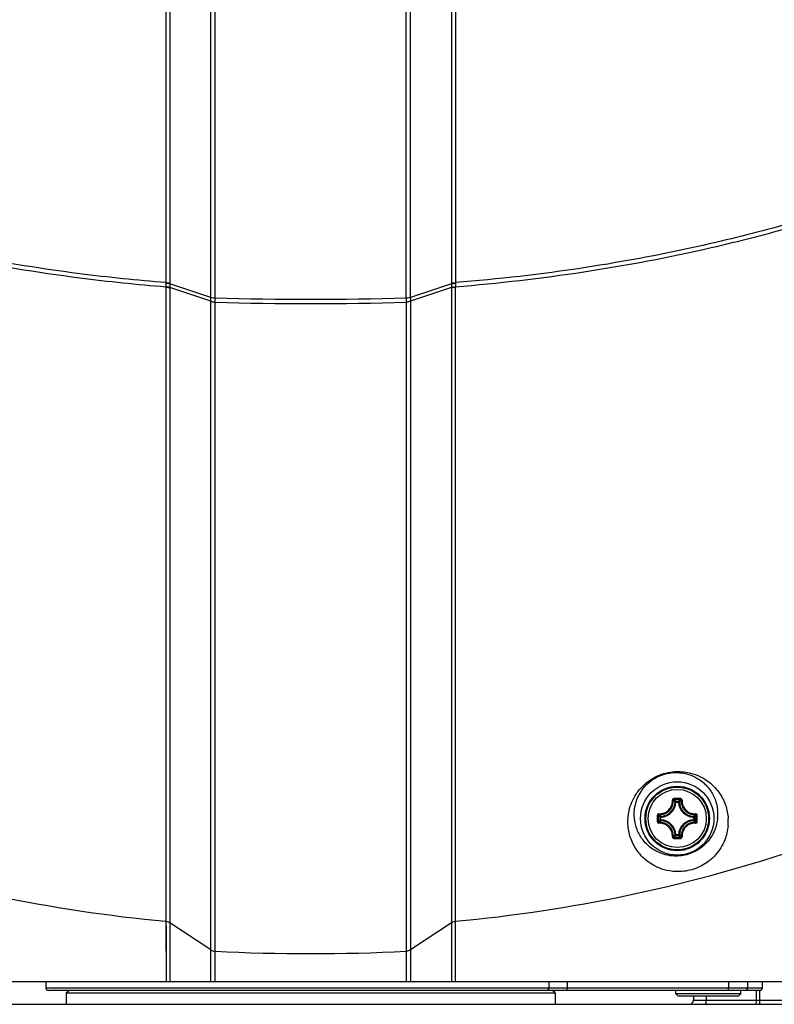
# Model space of a CAD drawing. Header units: millimetres. Extents: x 0 to 420, y -341 to 792.
# Tile 246 of 256: x 258 to 274, y 168 to 189. Entities that reach past the tile are written whole.
import ezdxf

# ---------------------------------------------------------------- set-up
doc = ezdxf.new("R2010")
doc.units = ezdxf.units.MM
doc.header["$LTSCALE"] = 23.1
doc.layers.get('0').update_dxf_attribs({"linetype": 'CONTINUOUS'})
doc.layers.add('DIM_PILOTEES', color=7, linetype='CONTINUOUS')
doc.styles.get("Standard").update_dxf_attribs({"font": 'txt', "width": 0.7})
doc.dimstyles.new('DIMSTYLE_3', dxfattribs={"dimtxt": 2.5, "dimasz": 3.5, "dimexe": 2, "dimexo": 0, "dimtad": 1, "dimdec": 0, "dimlfac": 5.882353, "dimdsep": 46, "dimtxsty": 'Standard', "dimblk": '_FILLED', "dimblk1": '_FILLED', "dimblk2": '_FILLED', "dimcen": 0.09, "dimazin": 2, "dimtp": 0.8, "dimtm": 0.8, "dimtfac": 1, "dimtdec": 0, "dimtofl": 0, "dimtmove": 0, "dimatfit": 3, "dimldrblk": '_FILLED', "dimfxl": 0, "dimtolj": 1, "dimarcsym": 0})

# ---------------------------------------------------------------- blocks, each defined once
blk = doc.blocks.new('_FILLED')
at = {"color": 0, "linetype": 'ByBlock'}
blk.add_solid([(0, 0), (-1, 0.1429), (-1, -0.1429)], dxfattribs=at)
blk = doc.blocks.new('*D17')
at = {"layer": 'DIM_PILOTEES', "color": 2, "linetype": 'Continuous'}
for p, q in [((264.147, 225.178), (306.561, 225.178)), ((304.561, 225.178), (304.561, 189.002)), ((304.561, 152.826), (304.561, 189.002)), ((281.102, 152.826), (306.561, 152.826))]:
    blk.add_line(p, q, dxfattribs=at)
at = {"layer": 'DIM_PILOTEES', "color": 2, "linetype": 'Continuous', "xscale": 3.5, "yscale": 3.5, "zscale": 3.5}
for p, rotation in [((304.561, 225.178), 90), ((304.561, 152.826), 270)]:
    blk.add_blockref('_FILLED', p, dxfattribs=dict(at, rotation=rotation))
at = {"layer": 'DIM_PILOTEES', "color": 2, "linetype": 'Continuous', "insert": (301.436, 191.58), "char_height": 2.5, "width": 8.83929, "attachment_point": 2, "rotation": 90, "line_spacing_factor": 0.9}
blk.add_mtext('{\\ftxt;\\W0.0001;\\H0.0001;\\~}{\\ftxt;\\W2.3571428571;\\H2.5; }{\\ftxt;\\W0.0001;\\H0.0001;\\~}', dxfattribs=at)

msp = doc.modelspace()

# ---------------------------------------------------------------- linework, layer by layer
at = {"color": 7, "linetype": 'Continuous'}
for p, q in [((261.1258, 200.569), (261.1258, 183.145)), ((261.2109, 200.5117), (261.2109, 183.1401)), ((267.0841, 200.5117), (267.0841, 183.1401)), ((267.1691, 200.569), (267.1691, 183.145)), ((262.064, 182.8346), (262.064, 200.0741)), ((262.1534, 182.8291), (262.1534, 200.0727)), ((266.1416, 182.8291), (266.1416, 200.0727)), ((266.231, 182.8346), (266.231, 200.0741)), ((261.1283, 183.0533), (261.1283, 169.8228)), ((262.0644, 182.7599), (261.2083, 183.0447)), ((261.209, 183.0323), (261.209, 169.7945)), ((262.064, 182.8346), (261.2098, 183.1193)), ((267.0867, 183.0447), (266.2306, 182.7599)), ((267.0851, 183.1193), (266.231, 182.8346)), ((267.086, 183.0323), (267.086, 169.7945)), ((267.1667, 183.0533), (267.1667, 169.8228)), ((262.0644, 168.5678), (262.0644, 182.7599)), ((262.1529, 168.5678), (262.1529, 182.7382)), ((266.142, 182.7382), (266.142, 168.5678)), ((266.2306, 182.7599), (266.2306, 168.5678)), ((271.7699, 172.3264), (271.825, 172.3264)), ((271.7699, 172.3095), (271.7699, 172.3264)), ((271.825, 172.3095), (271.825, 172.3264)), ((271.7699, 172.3095), (271.753, 172.3103)), ((271.7699, 172.3095), (271.825, 172.3095)), ((271.825, 172.3095), (271.8419, 172.3103)), ((271.4558, 171.9954), (271.4389, 171.9954)), ((271.4389, 171.9403), (271.4389, 171.9954)), ((271.4558, 171.9403), (271.4389, 171.9403)), ((271.4558, 171.9954), (271.455, 172.0122)), ((271.4558, 171.9403), (271.455, 171.9234)), ((271.4558, 171.9403), (271.4558, 171.9953)), ((272.1392, 171.9954), (272.14, 172.0122)), ((272.1392, 171.9954), (272.1561, 171.9954)), ((272.1392, 171.9953), (272.1392, 171.9403)), ((272.1392, 171.9403), (272.1561, 171.9403)), ((272.1392, 171.9403), (272.14, 171.9234)), ((272.1561, 171.9954), (272.1561, 171.9403)), ((271.7699, 171.6261), (271.753, 171.6253)), ((271.825, 171.6261), (271.7699, 171.6261)), ((271.7699, 171.6261), (271.7699, 171.6092)), ((271.825, 171.6092), (271.7699, 171.6092)), ((271.825, 171.6261), (271.8419, 171.6253)), ((271.825, 171.6261), (271.825, 171.6092)), ((261.1283, 169.8228), (261.1288, 169.6374)), ((261.1283, 169.8228), (261.1308, 168.5678)), ((261.209, 169.7945), (261.2071, 168.5678)), ((261.209, 169.7945), (261.2085, 169.5625)), ((262.0644, 169.228), (261.209, 169.7945)), ((267.086, 169.7945), (266.2306, 169.228)), ((267.086, 169.7945), (267.0879, 168.5678)), ((267.1667, 169.8228), (267.1642, 168.5678)), ((267.1667, 169.8228), (267.166, 169.5315)), ((261.1288, 169.6374), (261.1293, 169.4198)), ((261.2085, 169.5625), (261.208, 169.2811)), ((267.166, 169.5315), (267.1652, 169.166)), ((261.208, 169.2811), (261.2077, 169.0656)), ((267.1652, 169.166), (267.1647, 168.882)), ((267.1647, 168.882), (267.1642, 168.5678)), ((261.2072, 168.7006), (261.2071, 168.5678)), ((248.5075, 168.5678), (279.7875, 168.5678)), ((258.6225, 168.5678), (258.6225, 168.4318)), ((273.5734, 168.4318), (258.6225, 168.4318)), ((269.1189, 168.5678), (269.1189, 168.4318)), ((269.4982, 168.5678), (269.4982, 168.4318)), ((272.8666, 168.5678), (272.8666, 168.4318)), ((273.2656, 168.5678), (273.2656, 168.4318)), ((273.5699, 168.5678), (273.5699, 168.4318)), ((273.5734, 168.5678), (273.5734, 168.4318)), ((273.5224, 168.3808), (258.6735, 168.3808)), ((259.0475, 168.3298), (259.0985, 168.3808)), ((259.0475, 168.3298), (269.2475, 168.3298)), ((259.0475, 168.3298), (259.0475, 168.0918)), ((269.2475, 168.3298), (269.1965, 168.3808)), ((269.2475, 168.3298), (269.2475, 168.0918)), ((271.7673, 168.3128), (271.7673, 168.3808)), ((273.1273, 168.3128), (271.7673, 168.3128)), ((271.8183, 168.2618), (271.7673, 168.3128)), ((273.0763, 168.2618), (271.8183, 168.2618)), ((272.1375, 168.2618), (272.1375, 168.1768)), ((272.4041, 168.2618), (272.4041, 168.1768)), ((273.0763, 168.2618), (273.1273, 168.3128)), ((273.1273, 168.3128), (273.1273, 168.3808)), ((273.4512, 168.1768), (273.4512, 168.3808)), ((273.5246, 168.0918), (273.5246, 168.3808)), ((248.4055, 168.0918), (279.8895, 168.0918)), ((272.1375, 168.1768), (275.2655, 168.1768))]:
    msp.add_line(p, q, dxfattribs=at)
for points in [[(267.086, 169.7945), (267.0865, 169.5617), (267.0866, 169.4731)], [(267.0866, 169.4731), (267.0871, 169.1735), (267.0873, 169.0627)], [(261.1293, 169.4198), (261.1298, 169.1689), (261.13, 169.031)], [(261.13, 169.031), (261.1305, 168.7305), (261.1308, 168.5678)], [(261.2077, 169.0656), (261.2075, 168.9495), (261.2072, 168.7006)], [(267.0873, 169.0627), (267.0876, 168.8253), (267.0877, 168.699), (267.0879, 168.5678)]]:
    msp.add_lwpolyline(points, dxfattribs=at)
for radius in [0.765, 0.6722, 0.6719, 0.6546, 0.6071]:
    msp.add_circle((271.7975, 171.9678), radius, dxfattribs=at)
for centre, radius, start, end in [((261.0079, 183.14), 0.203, 354.14015, 0.01824), ((267.287, 183.14), 0.203, 179.97977, 185.85909), ((264.1475, 246.9953), 64.1972, 268.22001, 271.77999), ((264.1475, 246.7718), 64.0646, 268.215912, 271.784089), ((271.7972, 152.9763), 19.4075, 89.99931, 90.19247), ((271.7975, 153.1172), 19.2462, 89.80684, 90.19316), ((271.1278, 171.7139), 0.8875, 43.6473, 47.03653), ((271.7977, 152.9763), 19.4075, 89.80754, 90.0007), ((272.4672, 171.7139), 0.8874, 132.9633, 136.35274), ((271.4405, 172.3248), 0.3129, 272.66051, 357.33948), ((271.4405, 172.3248), 0.3298, 272.66006, 357.33995), ((272.1545, 172.3248), 0.3298, 182.66006, 267.33994), ((272.1545, 172.3248), 0.3129, 182.66051, 267.33943), ((271.7769, 172.0559), 0.8688, 354.18054, 6.1057), ((290.7891, 171.968), 19.4076, 179.80735, 180.19367), ((290.6482, 171.9678), 19.2464, 179.80686, 180.19317), ((272.0514, 172.6375), 0.8874, 222.96329, 226.35274), ((272.0515, 171.298), 0.8876, 133.64761, 137.0362), ((271.4405, 171.6108), 0.3129, 2.66057, 87.33943), ((271.4405, 171.6108), 0.3298, 2.66006, 87.33995), ((272.1545, 171.6108), 0.3298, 92.66006, 177.33995), ((272.1545, 171.6108), 0.3129, 92.66057, 177.33943), ((271.5434, 172.6376), 0.8876, 313.64761, 317.0362), ((271.5435, 171.298), 0.8876, 42.96365, 46.35241), ((252.9467, 171.9678), 19.2463, 359.80683, 0.19314), ((252.8059, 171.968), 19.4076, 359.80634, 0.19266), ((271.8213, 171.9047), 1.042, 355.14749, 3.36919), ((271.7972, 190.9594), 19.4075, 269.80754, 270.0007), ((271.1277, 172.2218), 0.8876, 312.96366, 316.35241), ((271.7975, 190.8184), 19.2462, 269.80684, 270.19316), ((271.7977, 190.9594), 19.4075, 269.99931, 270.19247), ((272.4673, 172.2219), 0.8876, 223.64761, 227.03619), ((264.1176, 201.7877), 32.1044, 251.74592, 264.65732), ((264.1774, 201.7877), 32.1044, 275.34268, 288.25408), ((264.1475, 209.3337), 40.1841, 267.15496, 272.84504), ((258.6735, 168.4318), 0.051, 180, 270), ((273.5224, 168.4318), 0.051, 270, 360), ((272.0525, 168.1768), 0.085, 270, 360)]:
    msp.add_arc(centre, radius, start, end, dxfattribs=at)
for points, knots in [([(261.1283, 183.0533), (260.5272, 183.1009), (258.1448, 183.347), (255.7849, 183.8227), (254.0614, 184.3137)], [0, 0, 0, 0, 0.2517342, 1, 1, 1, 1]), ([(261.1258, 183.145), (260.5263, 183.1925), (258.1497, 183.4378), (255.7955, 183.9115), (254.076, 184.4003)], [0, 0, 0, 0, 0.2517334, 1, 1, 1, 1]), ([(274.2335, 184.3137), (273.6616, 184.1508), (271.3413, 183.555), (268.9614, 183.1956), (267.1667, 183.0533)], [0, 0, 0, 0, 0.2483088, 1, 1, 1, 1]), ([(274.2189, 184.4003), (273.6483, 184.2381), (271.3335, 183.645), (268.9594, 183.2869), (267.1691, 183.145)], [0, 0, 0, 0, 0.2483081, 1, 1, 1, 1]), ([(261.1255, 183.1346), (261.1245, 183.1279), (261.1219, 183.1029), (261.1231, 183.0774), (261.1274, 183.0596)], [0, 0, 0, 0, 0.2714945, 1, 1, 1, 1]), ([(261.1255, 183.1346), (261.1329, 183.1337), (261.1613, 183.13), (261.1895, 183.1246), (261.2098, 183.1193)], [0, 0, 0, 0, 0.2637797, 1, 1, 1, 1]), ([(261.1258, 183.145), (261.1334, 183.1449), (261.1618, 183.1443), (261.1901, 183.1424), (261.2109, 183.1401)], [0, 0, 0, 0, 0.2652792, 1, 1, 1, 1]), ([(261.1274, 183.0596), (261.1346, 183.0596), (261.162, 183.0583), (261.1894, 183.0524), (261.2083, 183.0447)], [0, 0, 0, 0, 0.2609629, 1, 1, 1, 1]), ([(261.1283, 183.0533), (261.1354, 183.0528), (261.1632, 183.0496), (261.1904, 183.0414), (261.209, 183.0323)], [0, 0, 0, 0, 0.2580236, 1, 1, 1, 1]), ([(261.2098, 183.1193), (261.2095, 183.1124), (261.2083, 183.0876), (261.2078, 183.0627), (261.2083, 183.0447)], [0, 0, 0, 0, 0.2756198, 1, 1, 1, 1]), ([(267.0841, 183.1401), (267.0906, 183.1408), (267.1189, 183.1436), (267.1473, 183.1448), (267.1691, 183.145)], [0, 0, 0, 0, 0.2303406, 1, 1, 1, 1]), ([(267.0851, 183.1193), (267.0916, 183.121), (267.1194, 183.1276), (267.1477, 183.1321), (267.1695, 183.1346)], [0, 0, 0, 0, 0.2320751, 1, 1, 1, 1]), ([(267.0851, 183.1193), (267.0855, 183.1124), (267.0867, 183.0876), (267.0872, 183.0627), (267.0867, 183.0447)], [0, 0, 0, 0, 0.2755972, 1, 1, 1, 1]), ([(267.086, 183.0323), (267.092, 183.0353), (267.1177, 183.0462), (267.1456, 183.0518), (267.1667, 183.0533)], [0, 0, 0, 0, 0.2412832, 1, 1, 1, 1]), ([(267.0867, 183.0447), (267.0928, 183.0472), (267.1188, 183.0561), (267.1466, 183.0595), (267.1676, 183.0596)], [0, 0, 0, 0, 0.2381617, 1, 1, 1, 1]), ([(267.1695, 183.1346), (267.1705, 183.1279), (267.173, 183.1029), (267.1718, 183.0774), (267.1676, 183.0596)], [0, 0, 0, 0, 0.2714718, 1, 1, 1, 1]), ([(262.0644, 182.7599), (262.0633, 182.7655), (262.06, 182.7903), (262.0615, 182.8155), (262.0644, 182.8344)], [0, 0, 0, 0, 0.2303388, 1, 1, 1, 1]), ([(262.064, 182.8346), (262.0708, 182.8338), (262.1005, 182.8301), (262.1304, 182.8293), (262.1534, 182.8291)], [0, 0, 0, 0, 0.2302814, 1, 1, 1, 1]), ([(262.1526, 182.7383), (262.1525, 182.7448), (262.1524, 182.7751), (262.1528, 182.8054), (262.1534, 182.8291)], [0, 0, 0, 0, 0.2179003, 1, 1, 1, 1]), ([(266.1416, 182.8291), (266.1495, 182.8292), (266.1793, 182.8297), (266.2092, 182.832), (266.231, 182.8346)], [0, 0, 0, 0, 0.2650817, 1, 1, 1, 1]), ([(266.1416, 182.8291), (266.1418, 182.8207), (266.1424, 182.7905), (266.1426, 182.7602), (266.1424, 182.7383)], [0, 0, 0, 0, 0.2762744, 1, 1, 1, 1]), ([(266.2306, 182.8344), (266.2316, 182.8278), (266.2345, 182.8031), (266.234, 182.7778), (266.2306, 182.7599)], [0, 0, 0, 0, 0.2683301, 1, 1, 1, 1]), ([(262.0644, 182.7599), (262.071, 182.7567), (262.0991, 182.7449), (262.1298, 182.7394), (262.1529, 182.7385)], [0, 0, 0, 0, 0.2409294, 1, 1, 1, 1]), ([(266.2306, 182.7599), (266.224, 182.7567), (266.1958, 182.7449), (266.1652, 182.7391), (266.142, 182.7382)], [0, 0, 0, 0, 0.2408171, 1, 1, 1, 1]), ([(270.7716, 171.8153), (270.7629, 171.9203), (270.7789, 172.154), (270.903, 172.4451), (271.1006, 172.6815), (271.3541, 172.8611), (271.6804, 172.958), (272.063, 172.9424), (272.4104, 172.794), (272.671, 172.5356), (272.8166, 172.2575), (272.8558, 172.0619), (272.8615, 171.9659)], [0, 0, 0, 0, 0.0959163, 0.2095598, 0.2814536, 0.3742425, 0.4883265, 0.5842013, 0.7180774, 0.8212107, 0.9124832, 1, 1, 1, 1]), ([(270.9047, 171.9678), (270.8965, 172.0511), (270.9051, 172.2364), (271.0218, 172.5461), (271.2814, 172.8089), (271.6186, 172.9311), (271.9553, 172.9289), (272.2538, 172.8073), (272.472, 172.5988), (272.5952, 172.3785), (272.6327, 172.224), (272.6408, 172.1483)], [0, 0, 0, 0, 0.0923809, 0.2015325, 0.3590801, 0.4826681, 0.5880255, 0.7247377, 0.8268721, 0.9159144, 1, 1, 1, 1]), ([(271.4174, 172.0679), (271.4541, 172.0658), (271.5297, 172.0773), (271.6257, 172.1394), (271.6879, 172.2353), (271.6995, 172.3109), (271.6974, 172.3476)], [0, 0, 0, 0, 0.2488866, 0.5000912, 0.7512364, 1, 1, 1, 1]), ([(271.4196, 172.0502), (271.4584, 172.048), (271.5383, 172.0602), (271.6395, 172.1258), (271.7051, 172.2271), (271.7173, 172.3069), (271.7151, 172.3457)], [0, 0, 0, 0, 0.2490264, 0.5000927, 0.7510966, 1, 1, 1, 1]), ([(271.7321, 172.3837), (271.7274, 172.3837), (271.718, 172.3817), (271.7062, 172.3736), (271.6986, 172.3616), (271.6971, 172.3522), (271.6974, 172.3476)], [0, 0, 0, 0, 0.2521423, 0.5032394, 0.7524633, 1, 1, 1, 1]), ([(271.6974, 172.3476), (271.6995, 172.3477), (271.7034, 172.3478), (271.7088, 172.3476), (271.7125, 172.347), (271.7147, 172.3463), (271.7151, 172.3457)], [0, 0, 0, 0, 0.3483087, 0.654806, 0.8796194, 1, 1, 1, 1]), ([(271.7326, 172.3633), (271.728, 172.3633), (271.7186, 172.3597), (271.7149, 172.3501), (271.7151, 172.3457)], [0, 0, 0, 0, 0.5063552, 1, 1, 1, 1]), ([(271.753, 172.3103), (271.75, 172.3133), (271.7377, 172.3254), (271.7249, 172.3371), (271.7151, 172.3457)], [0, 0, 0, 0, 0.2451245, 1, 1, 1, 1]), ([(271.7321, 172.3837), (271.732, 172.3813), (271.7321, 172.3768), (271.7321, 172.3707), (271.7324, 172.3663), (271.7324, 172.364), (271.7326, 172.3633)], [0, 0, 0, 0, 0.3459255, 0.6615105, 0.8927312, 1, 1, 1, 1]), ([(271.7699, 172.3264), (271.7658, 172.3264), (271.7571, 172.3229), (271.7533, 172.3145), (271.753, 172.3103)], [0, 0, 0, 0, 0.4999791, 1, 1, 1, 1]), ([(271.8419, 172.3103), (271.8449, 172.3133), (271.8573, 172.3254), (271.87, 172.3371), (271.8799, 172.3457)], [0, 0, 0, 0, 0.2451234, 1, 1, 1, 1]), ([(271.8629, 172.3837), (271.8629, 172.3813), (271.8629, 172.3768), (271.8628, 172.3707), (271.8626, 172.3663), (271.8626, 172.364), (271.8624, 172.3633)], [0, 0, 0, 0, 0.3459255, 0.6615105, 0.8927312, 1, 1, 1, 1]), ([(271.8799, 172.3457), (271.8801, 172.3501), (271.8764, 172.3597), (271.8669, 172.3633), (271.8624, 172.3633)], [0, 0, 0, 0, 0.4936423, 1, 1, 1, 1]), ([(271.8976, 172.3476), (271.8978, 172.3522), (271.8964, 172.3616), (271.8888, 172.3736), (271.877, 172.3817), (271.8676, 172.3837), (271.8629, 172.3837)], [0, 0, 0, 0, 0.2474935, 0.4967006, 0.7478022, 1, 1, 1, 1]), ([(271.8799, 172.3457), (271.8777, 172.3069), (271.8898, 172.2271), (271.9554, 172.1258), (272.0567, 172.0602), (272.1366, 172.048), (272.1754, 172.0502)], [0, 0, 0, 0, 0.2489026, 0.4999041, 0.7509684, 1, 1, 1, 1]), ([(271.8976, 172.3476), (271.8955, 172.3477), (271.8916, 172.3478), (271.8862, 172.3476), (271.8825, 172.347), (271.8803, 172.3463), (271.8799, 172.3457)], [0, 0, 0, 0, 0.3483182, 0.654821, 0.8796306, 1, 1, 1, 1]), ([(271.8976, 172.3476), (271.8955, 172.3109), (271.9071, 172.2353), (271.9693, 172.1395), (272.0652, 172.0773), (272.1408, 172.0658), (272.1775, 172.0679)], [0, 0, 0, 0, 0.2487635, 0.4999067, 0.7511096, 1, 1, 1, 1]), ([(272.6412, 171.9678), (272.6329, 171.886), (272.5887, 171.7075), (272.4544, 171.4923), (272.2523, 171.3125), (272.0039, 171.1967), (271.7332, 171.1727), (271.4741, 171.2233), (271.2506, 171.3383), (271.0662, 171.524), (270.9493, 171.7353), (270.9125, 171.8896), (270.9047, 171.9678)], [0, 0, 0, 0, 0.0965982, 0.2126683, 0.2917606, 0.4118354, 0.5274259, 0.6044895, 0.7196578, 0.8164535, 0.9077069, 1, 1, 1, 1]), ([(271.4174, 172.0679), (271.4085, 172.0684), (271.3893, 172.0611), (271.3816, 172.0423), (271.3816, 172.0332)], [0, 0, 0, 0, 0.4964255, 1, 1, 1, 1]), ([(271.3816, 172.0332), (271.384, 172.0333), (271.3885, 172.0332), (271.3945, 172.0332), (271.3989, 172.0329), (271.4013, 172.0329), (271.402, 172.0327)], [0, 0, 0, 0, 0.3459034, 0.6614753, 0.8926979, 1, 1, 1, 1]), ([(271.3816, 171.9024), (271.384, 171.9024), (271.3885, 171.9024), (271.3945, 171.9024), (271.399, 171.9027), (271.4013, 171.9027), (271.402, 171.9029)], [0, 0, 0, 0, 0.3459246, 0.6615116, 0.8927311, 1, 1, 1, 1]), ([(271.3816, 171.9024), (271.3816, 171.8933), (271.3893, 171.8745), (271.4085, 171.8672), (271.4174, 171.8677)], [0, 0, 0, 0, 0.5035035, 1, 1, 1, 1]), ([(271.4196, 172.0502), (271.4151, 172.0504), (271.4056, 172.0467), (271.402, 172.0372), (271.402, 172.0327)], [0, 0, 0, 0, 0.4936423, 1, 1, 1, 1]), ([(271.402, 171.9029), (271.402, 171.8984), (271.4056, 171.8889), (271.4151, 171.8852), (271.4196, 171.8854)], [0, 0, 0, 0, 0.5063553, 1, 1, 1, 1]), ([(271.4177, 172.0679), (271.4176, 172.0658), (271.4175, 172.0619), (271.4177, 172.0565), (271.4183, 172.0528), (271.419, 172.0506), (271.4196, 172.0502)], [0, 0, 0, 0, 0.3483163, 0.6548188, 0.879628, 1, 1, 1, 1]), ([(271.455, 172.0122), (271.452, 172.0153), (271.4399, 172.0276), (271.4282, 172.0404), (271.4196, 172.0502)], [0, 0, 0, 0, 0.2451234, 1, 1, 1, 1]), ([(271.455, 171.9234), (271.452, 171.9204), (271.4399, 171.908), (271.4282, 171.8953), (271.4196, 171.8854)], [0, 0, 0, 0, 0.2451269, 1, 1, 1, 1]), ([(271.4389, 171.9403), (271.4389, 171.9361), (271.4424, 171.9275), (271.4508, 171.9236), (271.455, 171.9234)], [0, 0, 0, 0, 0.4999791, 1, 1, 1, 1]), ([(272.14, 172.0122), (272.1429, 172.0153), (272.1551, 172.0276), (272.1668, 172.0404), (272.1754, 172.0502)], [0, 0, 0, 0, 0.2451269, 1, 1, 1, 1]), ([(272.14, 171.9234), (272.1429, 171.9204), (272.1551, 171.908), (272.1668, 171.8953), (272.1754, 171.8854)], [0, 0, 0, 0, 0.245126, 1, 1, 1, 1]), ([(272.1773, 172.0679), (272.1774, 172.0658), (272.1775, 172.0619), (272.1773, 172.0565), (272.1767, 172.0528), (272.176, 172.0506), (272.1754, 172.0502)], [0, 0, 0, 0, 0.3483283, 0.6548323, 0.8796377, 1, 1, 1, 1]), ([(272.193, 172.0327), (272.193, 172.0372), (272.1893, 172.0467), (272.1798, 172.0504), (272.1754, 172.0502)], [0, 0, 0, 0, 0.5063552, 1, 1, 1, 1]), ([(272.1754, 171.8854), (272.1798, 171.8852), (272.1893, 171.8889), (272.193, 171.8984), (272.193, 171.9029)], [0, 0, 0, 0, 0.4936423, 1, 1, 1, 1]), ([(272.2134, 172.0332), (272.2133, 172.0423), (272.2056, 172.0611), (272.1865, 172.0684), (272.1775, 172.0679)], [0, 0, 0, 0, 0.5034979, 1, 1, 1, 1]), ([(272.1775, 171.8677), (272.1865, 171.8672), (272.2056, 171.8745), (272.2133, 171.8933), (272.2133, 171.9024)], [0, 0, 0, 0, 0.4964284, 1, 1, 1, 1]), ([(272.2133, 172.0332), (272.211, 172.0332), (272.2065, 172.0332), (272.2004, 172.0332), (272.196, 172.0329), (272.1937, 172.0329), (272.193, 172.0327)], [0, 0, 0, 0, 0.3459246, 0.6615116, 0.8927311, 1, 1, 1, 1]), ([(272.2133, 171.9024), (272.211, 171.9024), (272.2065, 171.9024), (272.2004, 171.9024), (272.196, 171.9027), (272.1937, 171.9027), (272.193, 171.9029)], [0, 0, 0, 0, 0.3459034, 0.6614753, 0.8926979, 1, 1, 1, 1]), ([(272.8595, 171.8165), (272.8509, 171.7151), (272.7988, 171.4934), (272.6336, 171.2278), (272.3936, 171.0167), (272.11, 170.882), (271.7977, 170.8452), (271.4803, 170.897), (271.1974, 171.0361), (270.9662, 171.2666), (270.8227, 171.5285), (270.7796, 171.7192), (270.7716, 171.8153)], [0, 0, 0, 0, 0.0985419, 0.216991, 0.2961613, 0.4055495, 0.5153826, 0.595064, 0.7143715, 0.8137079, 0.9066116, 1, 1, 1, 1]), ([(271.6974, 171.588), (271.6995, 171.6247), (271.6879, 171.7003), (271.6257, 171.7962), (271.5297, 171.8583), (271.4541, 171.8698), (271.4174, 171.8677)], [0, 0, 0, 0, 0.2487627, 0.499906, 0.7511088, 1, 1, 1, 1]), ([(271.4177, 171.8677), (271.4176, 171.8698), (271.4175, 171.8737), (271.4177, 171.8791), (271.4183, 171.8828), (271.419, 171.885), (271.4196, 171.8854)], [0, 0, 0, 0, 0.3482884, 0.6547739, 0.8795887, 1, 1, 1, 1]), ([(271.7151, 171.5899), (271.7173, 171.6287), (271.7051, 171.7085), (271.6395, 171.8098), (271.5383, 171.8755), (271.4584, 171.8876), (271.4196, 171.8854)], [0, 0, 0, 0, 0.2489024, 0.4999041, 0.7509685, 1, 1, 1, 1]), ([(272.1754, 171.8854), (272.1366, 171.8876), (272.0567, 171.8755), (271.9554, 171.8098), (271.8898, 171.7085), (271.8777, 171.6287), (271.8799, 171.5899)], [0, 0, 0, 0, 0.2490264, 0.5000927, 0.7510966, 1, 1, 1, 1]), ([(272.1775, 171.8677), (272.1408, 171.8698), (272.0652, 171.8583), (271.9693, 171.7962), (271.9071, 171.7003), (271.8955, 171.6247), (271.8976, 171.588)], [0, 0, 0, 0, 0.2488866, 0.5000912, 0.7512364, 1, 1, 1, 1]), ([(272.1773, 171.8677), (272.1774, 171.8698), (272.1775, 171.8737), (272.1773, 171.8791), (272.1767, 171.8828), (272.176, 171.885), (272.1754, 171.8854)], [0, 0, 0, 0, 0.3483163, 0.6548188, 0.879628, 1, 1, 1, 1]), ([(271.6974, 171.588), (271.6971, 171.5834), (271.6986, 171.574), (271.7062, 171.562), (271.718, 171.5539), (271.7274, 171.552), (271.7321, 171.5519)], [0, 0, 0, 0, 0.2474994, 0.496706, 0.7478066, 1, 1, 1, 1]), ([(271.6974, 171.588), (271.6995, 171.5879), (271.7034, 171.5878), (271.7088, 171.588), (271.7125, 171.5886), (271.7147, 171.5893), (271.7151, 171.5899)], [0, 0, 0, 0, 0.3483178, 0.6548204, 0.8796302, 1, 1, 1, 1]), ([(271.7151, 171.5899), (271.7149, 171.5855), (271.7186, 171.576), (271.728, 171.5723), (271.7326, 171.5723)], [0, 0, 0, 0, 0.4936423, 1, 1, 1, 1]), ([(271.753, 171.6253), (271.75, 171.6223), (271.7377, 171.6102), (271.7249, 171.5985), (271.7151, 171.5899)], [0, 0, 0, 0, 0.245126, 1, 1, 1, 1]), ([(271.7321, 171.5519), (271.732, 171.5543), (271.7321, 171.5588), (271.7321, 171.5649), (271.7324, 171.5693), (271.7324, 171.5716), (271.7326, 171.5723)], [0, 0, 0, 0, 0.3459253, 0.6615103, 0.892731, 1, 1, 1, 1]), ([(271.753, 171.6253), (271.7533, 171.6212), (271.7571, 171.6127), (271.7658, 171.6093), (271.7699, 171.6092)], [0, 0, 0, 0, 0.5000209, 1, 1, 1, 1]), ([(271.825, 171.6092), (271.8292, 171.6093), (271.8378, 171.6127), (271.8417, 171.6212), (271.8419, 171.6253)], [0, 0, 0, 0, 0.4999791, 1, 1, 1, 1]), ([(271.8419, 171.6253), (271.8449, 171.6223), (271.8573, 171.6102), (271.87, 171.5985), (271.8799, 171.5899)], [0, 0, 0, 0, 0.2451269, 1, 1, 1, 1]), ([(271.8624, 171.5723), (271.8669, 171.5723), (271.8764, 171.576), (271.8801, 171.5855), (271.8799, 171.5899)], [0, 0, 0, 0, 0.5063552, 1, 1, 1, 1]), ([(271.8629, 171.5519), (271.8629, 171.5543), (271.8629, 171.5588), (271.8628, 171.5649), (271.8626, 171.5693), (271.8626, 171.5716), (271.8624, 171.5723)], [0, 0, 0, 0, 0.3459255, 0.6615105, 0.8927312, 1, 1, 1, 1]), ([(271.8629, 171.5519), (271.8676, 171.552), (271.877, 171.5539), (271.8888, 171.562), (271.8964, 171.574), (271.8978, 171.5834), (271.8976, 171.588)], [0, 0, 0, 0, 0.2521423, 0.5032394, 0.7524633, 1, 1, 1, 1]), ([(271.8976, 171.588), (271.8955, 171.5879), (271.8916, 171.5878), (271.8862, 171.588), (271.8825, 171.5886), (271.8803, 171.5893), (271.8799, 171.5899)], [0, 0, 0, 0, 0.3483087, 0.654806, 0.8796194, 1, 1, 1, 1]), ([(269.073, 168.3808), (269.0849, 168.3808), (269.1103, 168.393), (269.1189, 168.419), (269.1189, 168.4318)], [0, 0, 0, 0, 0.481379, 1, 1, 1, 1]), ([(269.5092, 168.3808), (269.5073, 168.3808), (269.5033, 168.3868), (269.4995, 168.4031), (269.4982, 168.4197), (269.4982, 168.4318)], [0, 0, 0, 0, 0.1069518, 0.323894, 1, 1, 1, 1]), ([(272.8776, 168.3808), (272.8757, 168.3808), (272.8717, 168.3868), (272.8679, 168.4031), (272.8666, 168.4197), (272.8666, 168.4318)], [0, 0, 0, 0, 0.1069518, 0.323894, 1, 1, 1, 1]), ([(273.2167, 168.3808), (273.2293, 168.3808), (273.2557, 168.3922), (273.2656, 168.4189), (273.2656, 168.4318)], [0, 0, 0, 0, 0.4923777, 1, 1, 1, 1]), ([(273.5387, 168.3847), (273.5478, 168.3885), (273.564, 168.4018), (273.5699, 168.4219), (273.5699, 168.4318)], [0, 0, 0, 0, 0.4985977, 1, 1, 1, 1]), ([(272.3858, 168.0918), (272.3889, 168.0918), (272.3955, 168.1018), (272.4018, 168.129), (272.4041, 168.1567), (272.4041, 168.1768)], [0, 0, 0, 0, 0.1069745, 0.3239167, 1, 1, 1, 1]), ([(273.4329, 168.0918), (273.436, 168.0918), (273.4426, 168.1018), (273.449, 168.129), (273.4512, 168.1567), (273.4512, 168.1768)], [0, 0, 0, 0, 0.1069745, 0.3239167, 1, 1, 1, 1])]:
    msp.add_open_spline(points, degree=3, knots=knots, dxfattribs=at)
for points in [[(261.1258, 183.145), (261.126, 183.1416), (261.1263, 183.138), (261.125, 183.1348)], [(261.1274, 183.0596), (261.1279, 183.0576), (261.1285, 183.0554), (261.1279, 183.0535)], [(261.2083, 183.0447), (261.2087, 183.0406), (261.209, 183.0364), (261.209, 183.0323)], [(267.0867, 183.0447), (267.0862, 183.0406), (267.086, 183.0364), (267.086, 183.0323)], [(267.1676, 183.0596), (267.1671, 183.0576), (267.1665, 183.0554), (267.1671, 183.0535)], [(267.1691, 183.145), (267.1689, 183.1416), (267.1687, 183.138), (267.17, 183.1348)], [(271.8419, 172.3103), (271.8417, 172.3145), (271.8378, 172.3229), (271.8292, 172.3264), (271.825, 172.3264)], [(271.455, 172.0122), (271.4508, 172.012), (271.4424, 172.0082), (271.4389, 171.9995), (271.4389, 171.9954)], [(272.1561, 171.9954), (272.156, 171.9995), (272.1526, 172.0082), (272.1441, 172.012), (272.14, 172.0122)], [(272.14, 171.9234), (272.1441, 171.9236), (272.1526, 171.9274), (272.156, 171.9361), (272.1561, 171.9403)], [(261.1283, 169.8228), (261.1566, 169.8201), (261.1852, 169.8102), (261.209, 169.7945)], [(267.086, 169.7945), (267.1098, 169.8102), (267.1383, 169.8201), (267.1667, 169.8228)], [(262.0644, 169.228), (262.0903, 169.2108), (262.1219, 169.2007), (262.1529, 169.1991)], [(266.2306, 169.228), (266.2047, 169.2108), (266.173, 169.2007), (266.142, 169.1991)], [(273.5194, 168.3808), (273.526, 168.3808), (273.5326, 168.3822), (273.5387, 168.3847)]]:
    msp.add_open_spline(points, degree=3, dxfattribs=at)

# ---------------------------------------------------------------- dimensions: what is measured, and where the dimension line sits
at = {"layer": 'DIM_PILOTEES', "color": 2, "linetype": 'Continuous'}
dim = msp.add_linear_dim(base=(304.5612, 225.1778), p1=(281.1017, 152.8258), p2=(264.1475, 225.1778), angle=90, text='{\\ftxt;\\W0.0001;\\H0.0001;\\~}{\\ftxt;\\W2.3571428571;\\H2.5; }{\\ftxt;\\W0.0001;\\H0.0001;\\~}', dimstyle='DIMSTYLE_3', dxfattribs=at)
dim.commit()
dim.dimension.update_dxf_attribs({"geometry": '*D17', "text_midpoint": (304.5612, 191.2229), "dimtype": 160})

doc.saveas('drawing.dxf')
